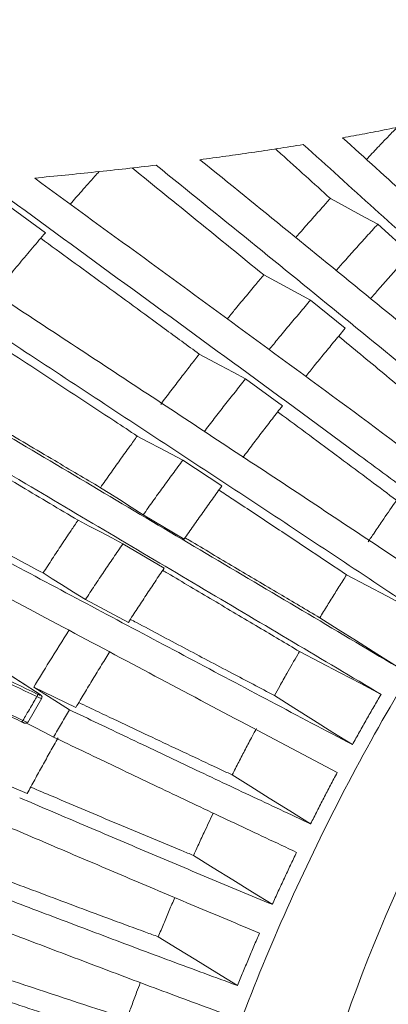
# Model space of a CAD drawing. Header units: millimetres. Extents: x 0 to 1118, y 0 to 864.
# Tile 66 of 256: x 356 to 365, y 157 to 180. Entities that reach past the tile are written whole.
import ezdxf

# ---------------------------------------------------------------- set-up
doc = ezdxf.new("R2010")
doc.units = ezdxf.units.MM

msp = doc.modelspace()

# ---------------------------------------------------------------- linework, layer by layer
at = {"color": 7, "linetype": 'Continuous', "lineweight": 15}
for p, q in [((355.678, 175.534), (356.557, 174.891)), ((364.37, 175.09), (365.133, 174.397)), ((362.791, 173.307), (363.606, 172.642)), ((361.261, 171.453), (362.128, 170.818)), ((359.788, 169.539), (360.706, 168.934)), ((359.818, 167.684), (358.857, 168.255)), ((358.38, 167.573), (359.349, 166.999)), ((358.507, 165.722), (357.497, 166.26)), ((356.282, 164.196), (357.121, 163.668)), ((357.274, 163.722), (356.282, 164.196)), ((356.426, 164.03), (356.431, 164.028)), ((356.14, 163.371), (356.473, 163.938)), ((356.134, 163.374), (356.134, 163.374)), ((356.127, 161.694), (355.096, 162.134))]:
    msp.add_line(p, q, dxfattribs=at)
at = {"color": 7, "linetype": 'Continuous', "lineweight": 15, "flags": 128}
for points in [[(364.37, 175.09), (364.091, 175.241), (363.813, 175.392), (363.534, 175.544), (363.255, 175.695)], [(362.791, 173.307), (362.516, 173.455), (362.24, 173.603), (361.965, 173.751), (361.689, 173.899)], [(361.261, 171.453), (360.967, 171.611), (360.672, 171.768), (360.423, 171.901), (360.174, 172.034)], [(359.788, 169.539), (359.52, 169.681), (359.252, 169.823), (358.984, 169.965), (358.716, 170.107)], [(357.85, 168.892), (358.072, 168.752), (358.295, 168.611), (358.576, 168.433), (358.857, 168.255)], [(358.38, 167.573), (358.116, 167.711), (357.852, 167.85), (357.589, 167.989), (357.325, 168.128)], [(356.503, 166.885), (356.718, 166.75), (356.933, 166.615), (357.215, 166.437), (357.497, 166.26)], [(363.637, 166.842), (364.116, 166.589), (364.594, 166.336), (365.072, 166.082), (365.551, 165.829)], [(363.005, 165.831), (363.436, 165.558), (363.866, 165.286), (364.349, 164.98), (364.831, 164.674)], [(356.426, 164.03), (356.07, 164.261), (355.714, 164.491), (355.358, 164.721), (355.002, 164.951)], [(356.431, 164.028), (355.971, 164.326), (355.015, 164.944)], [(362.531, 165.037), (363.01, 164.786), (363.489, 164.534), (363.968, 164.282), (364.447, 164.03)], [(361.939, 164.001), (362.398, 163.713), (362.856, 163.424), (363.315, 163.136), (363.774, 162.847)], [(356.746, 163.024), (356.525, 163.14), (356.303, 163.255), (356.114, 163.354)], [(360.948, 162.135), (361.384, 161.862), (361.82, 161.59), (362.306, 161.286), (362.792, 160.982)], [(360.037, 160.24), (360.501, 159.952), (360.964, 159.665), (361.427, 159.378), (361.891, 159.09)], [(359.211, 158.326), (359.654, 158.053), (360.096, 157.781), (360.585, 157.48), (361.074, 157.179)]]:
    msp.add_lwpolyline(points, dxfattribs=at)
at = {"color": 7, "linetype": 'Continuous', "lineweight": 15}
for centre, radius, start, end in [((398.106, 144.396), 36.517, 130.6501, 167.7771), ((356.116, 164.108), 0.277, 331.6061, 343.4779), ((355.91, 163.461), 0.126, 319.9287, 339.0452)]:
    msp.add_arc(centre, radius, start, end, dxfattribs=at)
for points, knots in [([(411.547, 221.277), (411.012, 220.965), (409.94, 220.34), (407.98, 219.061), (405.711, 217.417), (403.228, 215.378), (400.919, 213.269), (398.765, 211.107), (396.744, 208.901), (394.837, 206.663), (392.409, 203.645), (390.392, 200.977), (388.327, 198.318), (386.801, 196.415), (385.151, 194.532), (383.709, 193.047), (382.563, 191.956), (381.348, 190.894), (380.058, 189.867), (378.682, 188.873), (377.216, 187.92), (375.661, 187.012), (374.018, 186.155), (372.289, 185.354), (370.479, 184.614), (368.59, 183.937), (366.636, 183.326), (364.624, 182.782), (362.567, 182.299), (360.476, 181.873), (358.36, 181.494), (355.523, 181.038), (351.959, 180.532), (348.212, 180.001), (345.016, 179.485), (342.522, 179.016), (340.218, 178.499), (338.103, 177.932), (336.043, 177.261), (334.326, 176.567), (332.935, 175.898), (332.222, 175.485), (331.865, 175.278)], [0, 0, 0, 0, 0.0193822, 0.0388004, 0.075345, 0.1120217, 0.1486283, 0.1853012, 0.2219431, 0.2586245, 0.2953262, 0.3688295, 0.387236, 0.4240983, 0.4615096, 0.4802981, 0.4991074, 0.5176371, 0.5361868, 0.5547781, 0.5733481, 0.5919726, 0.6105533, 0.6291427, 0.6478005, 0.6663925, 0.6850541, 0.7036351, 0.7221884, 0.740787, 0.7592835, 0.7777999, 0.8146582, 0.851371, 0.8745471, 0.8977545, 0.9169135, 0.9361394, 0.9556682, 0.9753594, 0.9876467, 1, 1, 1, 1]), ([(360.863, 132.864), (360.585, 133.358), (360.001, 134.395), (359.329, 136.211), (358.82, 138.251), (358.515, 140.457), (358.412, 142.803), (358.515, 145.267), (358.821, 147.825), (359.327, 150.453), (360.03, 153.126), (360.921, 155.817), (361.993, 158.501), (363.235, 161.152), (364.636, 163.745), (366.181, 166.254), (367.855, 168.655), (369.644, 170.925), (371.515, 173.028), (373.45, 174.947), (375.428, 176.666), (377.445, 178.201), (378.804, 179.042), (379.483, 179.462)], [0, 0, 0, 0, 0.043645, 0.091666, 0.139688, 0.187709, 0.23573, 0.283752, 0.331773, 0.379795, 0.427816, 0.475838, 0.523859, 0.57188, 0.619902, 0.667923, 0.715945, 0.763966, 0.811987, 0.858991, 0.905994, 0.952997, 1, 1, 1, 1]), ([(365.619, 177.535), (365.447, 177.498), (365.104, 177.425), (364.587, 177.32), (364.067, 177.219), (363.719, 177.156), (363.544, 177.124)], [0, 0, 0, 0, 0.250126, 0.500252, 0.750099, 1, 1, 1, 1]), ([(364.105, 176.616), (364.114, 176.626), (364.212, 176.731), (364.388, 176.916), (364.618, 177.157), (364.76, 177.303), (364.824, 177.369)], [0, 0, 0, 0, 0.0394157, 0.4111745, 0.7336184, 1, 1, 1, 1]), ([(363.544, 177.124), (364.067, 176.651), (365.112, 175.706), (366.665, 174.286), (368.204, 172.864), (369.208, 171.915), (369.71, 171.441)], [0, 0, 0, 0, 0.250448, 0.500904, 0.750326, 1, 1, 1, 1]), ([(362.619, 176.965), (362.417, 176.933), (362.015, 176.868), (361.408, 176.777), (360.8, 176.69), (360.393, 176.636), (360.189, 176.608)], [0, 0, 0, 0, 0.250116, 0.500232, 0.750095, 1, 1, 1, 1]), ([(361.968, 176.862), (362.01, 176.824), (362.44, 176.435), (362.869, 176.046), (363.255, 175.695)], [0, 0, 0, 0, 0.0976626, 1, 1, 1, 1]), ([(369.241, 170.883), (368.7, 171.393), (367.617, 172.413), (365.962, 173.936), (364.295, 175.454), (363.178, 176.461), (362.619, 176.965)], [0, 0, 0, 0, 0.250551, 0.501078, 0.750498, 1, 1, 1, 1]), ([(360.189, 176.608), (360.884, 176.045), (362.273, 174.918), (364.344, 173.228), (366.397, 171.538), (367.735, 170.411), (368.405, 169.847)], [0, 0, 0, 0, 0.250676, 0.501361, 0.750489, 1, 1, 1, 1]), ([(359.161, 176.48), (358.924, 176.452), (358.449, 176.396), (357.736, 176.319), (357.021, 176.245), (356.544, 176.199), (356.305, 176.175)], [0, 0, 0, 0, 0.250076, 0.500151, 0.750066, 1, 1, 1, 1]), ([(357.82, 176.329), (357.786, 176.292), (357.649, 176.139), (357.422, 175.885), (357.23, 175.666), (357.141, 175.564)], [0, 0, 0, 0, 0.147355, 0.60252, 1, 1, 1, 1]), ([(358.595, 176.414), (359.107, 176), (360.14, 175.162), (361.169, 174.323), (361.689, 173.899)], [0, 0, 0, 0, 0.494766, 1, 1, 1, 1]), ([(367.953, 169.264), (367.233, 169.869), (365.792, 171.079), (363.588, 172.886), (361.376, 174.686), (359.9, 175.882), (359.161, 176.48)], [0, 0, 0, 0, 0.250826, 0.501596, 0.750775, 1, 1, 1, 1]), ([(366.721, 167.577), (366.248, 167.932), (365.3, 168.643), (363.38, 170.066), (360.968, 171.838), (358.065, 173.957), (356.139, 175.366), (355.176, 176.071)], [0, 0, 0, 0, 0.125481, 0.251115, 0.502075, 0.751039, 1, 1, 1, 1]), ([(356.305, 176.175), (357.219, 175.507), (359.046, 174.171), (361.778, 172.172), (364.494, 170.175), (366.266, 168.848), (367.152, 168.183)], [0, 0, 0, 0, 0.250906, 0.501813, 0.750661, 1, 1, 1, 1]), ([(365.551, 165.829), (364.935, 166.24), (363.703, 167.063), (361.209, 168.715), (358.086, 170.772), (354.341, 173.236), (351.869, 174.873), (350.633, 175.691)], [0, 0, 0, 0, 0.125506, 0.251237, 0.502203, 0.751053, 1, 1, 1, 1]), ([(351.847, 175.79), (353.028, 175.009), (355.391, 173.446), (358.944, 171.108), (361.89, 169.164), (364.226, 167.615), (365.381, 166.843), (365.959, 166.456)], [0, 0, 0, 0, 0.251031, 0.502022, 0.750741, 0.875289, 1, 1, 1, 1]), ([(362.442, 174.778), (362.476, 174.816), (362.595, 174.954), (362.802, 175.188), (363.039, 175.455), (363.191, 175.623), (363.255, 175.695)], [0, 0, 0, 0, 0.124121, 0.444092, 0.764062, 1, 1, 1, 1]), ([(346.83, 175.36), (347.57, 174.919), (349.052, 174.038), (352.049, 172.258), (355.816, 170.025), (359.588, 167.789), (362.596, 166.003), (364.086, 165.118), (364.831, 164.674)], [0, 0, 0, 0, 0.124633, 0.249464, 0.499796, 0.749703, 0.874753, 1, 1, 1, 1]), ([(364.447, 164.03), (363.759, 164.439), (362.38, 165.259), (359.593, 166.913), (356.613, 168.679), (353.45, 170.554), (350.81, 172.121), (348.176, 173.685), (346.441, 174.718), (345.572, 175.235)], [0, 0, 0, 0, 0.110162, 0.220542, 0.441785, 0.581092, 0.720433, 0.86007, 1, 1, 1, 1]), ([(356.557, 174.891), (356.456, 174.772), (356.253, 174.534), (355.952, 174.175), (355.653, 173.815), (355.456, 173.573), (355.357, 173.452)], [0, 0, 0, 0, 0.250439, 0.500878, 0.750421, 1, 1, 1, 1]), ([(364.37, 175.09), (364.282, 174.994), (364.106, 174.801), (363.844, 174.51), (363.606, 174.244), (363.457, 174.074), (363.393, 174.001)], [0, 0, 0, 0, 0.268398, 0.536796, 0.803059, 1, 1, 1, 1]), ([(341.36, 174.711), (341.929, 174.415), (343.069, 173.822), (344.818, 172.906), (346.585, 171.975), (349.05, 170.673), (352.215, 168.992), (356.074, 166.937), (359.29, 165.223), (361.858, 163.859), (363.135, 163.184), (363.774, 162.847)], [0, 0, 0, 0, 0.078686, 0.15762, 0.237084, 0.316658, 0.48739, 0.658338, 0.829041, 0.914467, 1, 1, 1, 1]), ([(356.446, 174.76), (356.928, 174.408), (357.897, 173.701), (359.14, 172.792), (359.899, 172.235), (360.174, 172.034)], [0, 0, 0, 0, 0.387728, 0.778414, 1, 1, 1, 1]), ([(363.416, 162.189), (362.705, 162.565), (361.282, 163.317), (358.414, 164.843), (355.025, 166.649), (351.121, 168.728), (348.041, 170.362), (345.584, 171.659), (343.742, 172.627), (341.91, 173.585), (340.715, 174.204), (340.117, 174.514)], [0, 0, 0, 0, 0.0913084, 0.1827878, 0.3660622, 0.5233231, 0.680743, 0.7601147, 0.8396087, 0.9196528, 1, 1, 1, 1]), ([(365.133, 174.397), (365.049, 174.303), (364.88, 174.116), (364.63, 173.833), (364.404, 173.575), (364.262, 173.41), (364.202, 173.341)], [0, 0, 0, 0, 0.269296, 0.538591, 0.805831, 1, 1, 1, 1]), ([(360.834, 172.862), (360.888, 172.93), (361.026, 173.1), (361.249, 173.371), (361.479, 173.649), (361.627, 173.825), (361.689, 173.899)], [0, 0, 0, 0, 0.1937493, 0.4880036, 0.7822578, 1, 1, 1, 1]), ([(356.359, 163.977), (354.897, 164.675), (351.974, 166.071), (348.013, 167.947), (344.486, 169.594), (341.963, 170.75), (340.026, 171.62), (338.665, 172.222), (337.329, 172.803), (336.477, 173.161), (336.05, 173.341)], [0, 0, 0, 0, 0.2115026, 0.423133, 0.5736118, 0.7247467, 0.7936845, 0.8628058, 0.9312333, 1, 1, 1, 1]), ([(336.053, 173.402), (336.476, 173.224), (337.322, 172.868), (338.656, 172.289), (340.025, 171.684), (341.967, 170.812), (344.497, 169.653), (348.026, 168.006), (351.993, 166.126), (354.918, 164.729), (356.381, 164.03)], [0, 0, 0, 0, 0.0680737, 0.1361652, 0.2058349, 0.2755153, 0.4259094, 0.5771365, 0.7884242, 1, 1, 1, 1]), ([(362.791, 173.307), (362.706, 173.206), (362.535, 173.006), (362.281, 172.703), (362.041, 172.416), (361.888, 172.228), (361.817, 172.142)], [0, 0, 0, 0, 0.260791, 0.521583, 0.780269, 1, 1, 1, 1]), ([(354.763, 172.711), (355.278, 172.372), (356.421, 171.619), (357.739, 170.751), (358.54, 170.223), (358.716, 170.107)], [0, 0, 0, 0, 0.390939, 0.866453, 1, 1, 1, 1]), ([(363.606, 172.642), (363.524, 172.544), (363.361, 172.349), (363.119, 172.055), (362.89, 171.775), (362.743, 171.593), (362.676, 171.509)], [0, 0, 0, 0, 0.260536, 0.521071, 0.78034, 1, 1, 1, 1]), ([(363.45, 172.454), (363.621, 172.313), (364.159, 171.87), (365.026, 171.148), (365.716, 170.568), (366.046, 170.29)], [0, 0, 0, 0, 0.195954, 0.614873, 1, 1, 1, 1]), ([(359.268, 170.852), (359.347, 170.958), (359.507, 171.17), (359.738, 171.472), (359.96, 171.761), (360.102, 171.943), (360.174, 172.034)], [0, 0, 0, 0, 0.26672, 0.533441, 0.766709, 1, 1, 1, 1]), ([(361.261, 171.453), (361.179, 171.35), (361.014, 171.143), (360.77, 170.831), (360.527, 170.517), (360.367, 170.308), (360.287, 170.203)], [0, 0, 0, 0, 0.250594, 0.501187, 0.750577, 1, 1, 1, 1]), ([(357.85, 168.892), (357.492, 169.105), (356.693, 169.578), (355.313, 170.397), (354.291, 171.002), (353.71, 171.347)], [0, 0, 0, 0, 0.259569, 0.579019, 1, 1, 1, 1]), ([(362.128, 170.818), (362.05, 170.717), (361.893, 170.516), (361.659, 170.212), (361.428, 169.907), (361.275, 169.703), (361.198, 169.601)], [0, 0, 0, 0, 0.250202, 0.500404, 0.750186, 1, 1, 1, 1]), ([(353.156, 170.599), (353.221, 170.561), (354.169, 169.999), (355.559, 169.174), (356.883, 168.389), (357.325, 168.128)], [0, 0, 0, 0, 0.04688, 0.682291, 1, 1, 1, 1]), ([(362.018, 170.676), (362.025, 170.671), (362.515, 170.31), (363.241, 169.771), (364.163, 169.083), (364.605, 168.75), (364.811, 168.596)], [0, 0, 0, 0, 0.00781, 0.52045, 0.776996, 1, 1, 1, 1]), ([(357.85, 168.892), (357.926, 169.001), (358.078, 169.218), (358.308, 169.543), (358.521, 169.839), (358.658, 170.027), (358.716, 170.107)], [0, 0, 0, 0, 0.266727, 0.533454, 0.800181, 1, 1, 1, 1]), ([(359.788, 169.539), (359.709, 169.433), (359.551, 169.219), (359.317, 168.898), (359.085, 168.577), (358.933, 168.362), (358.857, 168.255)], [0, 0, 0, 0, 0.250826, 0.501651, 0.750809, 1, 1, 1, 1]), ([(356.503, 166.885), (356.117, 167.091), (354.818, 167.782), (353.37, 168.554), (352.308, 169.119), (352.159, 169.199)], [0, 0, 0, 0, 0.266619, 0.897208, 1, 1, 1, 1]), ([(360.706, 168.934), (360.631, 168.83), (360.481, 168.623), (360.258, 168.311), (360.037, 167.998), (359.891, 167.789), (359.818, 167.684)], [0, 0, 0, 0, 0.250363, 0.500726, 0.750347, 1, 1, 1, 1]), ([(360.637, 168.838), (360.741, 168.769), (361.157, 168.493), (361.883, 168.012), (362.78, 167.415), (363.362, 167.026), (363.637, 166.842)], [0, 0, 0, 0, 0.103485, 0.413119, 0.723065, 1, 1, 1, 1]), ([(364.811, 168.596), (364.795, 168.573), (364.682, 168.411), (364.506, 168.155), (364.299, 167.85), (364.189, 167.685), (364.142, 167.615)], [0, 0, 0, 0, 0.069879, 0.499654, 0.786017, 1, 1, 1, 1]), ([(356.503, 166.885), (356.575, 166.996), (356.719, 167.218), (356.938, 167.55), (357.14, 167.854), (357.269, 168.046), (357.325, 168.128)], [0, 0, 0, 0, 0.266893, 0.533785, 0.800678, 1, 1, 1, 1]), ([(363.005, 165.831), (362.689, 166.019), (362.023, 166.415), (360.998, 167.024), (360.258, 167.464), (359.87, 167.694), (359.838, 167.713)], [0, 0, 0, 0, 0.300989, 0.635113, 0.96975, 1, 1, 1, 1]), ([(358.38, 167.573), (358.305, 167.463), (358.155, 167.245), (357.933, 166.917), (357.713, 166.588), (357.569, 166.369), (357.497, 166.26)], [0, 0, 0, 0, 0.251222, 0.502444, 0.751206, 1, 1, 1, 1]), ([(359.349, 166.999), (359.277, 166.893), (359.134, 166.68), (358.923, 166.361), (358.714, 166.042), (358.576, 165.829), (358.507, 165.722)], [0, 0, 0, 0, 0.250764, 0.501527, 0.750748, 1, 1, 1, 1]), ([(359.314, 166.948), (359.352, 166.925), (359.748, 166.69), (360.501, 166.244), (361.536, 165.629), (362.211, 165.228), (362.531, 165.037)], [0, 0, 0, 0, 0.034729, 0.367448, 0.699979, 1, 1, 1, 1]), ([(363.637, 166.842), (363.607, 166.795), (363.516, 166.652), (363.364, 166.412), (363.184, 166.122), (363.065, 165.928), (363.005, 165.831)], [0, 0, 0, 0, 0.140915, 0.427277, 0.713638, 1, 1, 1, 1]), ([(361.939, 164.001), (361.605, 164.178), (360.9, 164.55), (359.818, 165.123), (359.024, 165.545), (358.602, 165.769), (358.554, 165.794)], [0, 0, 0, 0, 0.297383, 0.627477, 0.958068, 1, 1, 1, 1]), ([(357.118, 165.547), (356.96, 165.297), (356.677, 164.849), (356.403, 164.397), (356.282, 164.196)], [0, 0, 0, 0, 0.5566371, 1, 1, 1, 1]), ([(358.074, 165.038), (358.008, 164.933), (357.874, 164.717), (357.673, 164.389), (357.472, 164.056), (357.34, 163.834), (357.274, 163.722)], [0, 0, 0, 0, 0.241147, 0.495329, 0.747648, 1, 1, 1, 1]), ([(362.531, 165.037), (362.517, 165.013), (362.417, 164.842), (362.26, 164.571), (362.078, 164.249), (361.981, 164.076), (361.939, 164.001)], [0, 0, 0, 0, 0.069691, 0.499501, 0.785864, 1, 1, 1, 1]), ([(354.036, 164.367), (354.202, 164.288), (354.534, 164.13), (355.032, 163.892), (355.53, 163.654), (355.862, 163.495), (356.028, 163.416)], [0, 0, 0, 0, 0.25, 0.499999, 0.75, 1, 1, 1, 1]), ([(356.006, 163.38), (355.851, 163.455), (355.539, 163.604), (355.072, 163.827), (354.627, 164.04), (354.338, 164.178), (354.204, 164.242)], [0, 0, 0, 0, 0.259183, 0.518367, 0.77755, 1, 1, 1, 1]), ([(356.381, 164.03), (356.382, 164.029), (356.391, 164.025), (356.407, 164.018), (356.427, 164.011), (356.441, 164.007), (356.449, 164.008), (356.449, 164.012), (356.442, 164.02), (356.431, 164.027), (356.426, 164.03)], [0, 0, 0, 0, 0.0223902, 0.1626382, 0.3024375, 0.4418601, 0.5811416, 0.7205807, 0.8602966, 1, 1, 1, 1]), ([(356.469, 163.939), (356.471, 163.943), (356.476, 163.952), (356.478, 163.968), (356.475, 163.983), (356.468, 163.995), (356.46, 164.006), (356.449, 164.016), (356.437, 164.024), (356.43, 164.028)], [0, 0, 0, 0, 0.102617, 0.248385, 0.372029, 0.488021, 0.608608, 0.767565, 1, 1, 1, 1]), ([(363.774, 162.847), (363.829, 162.946), (363.939, 163.146), (364.107, 163.442), (364.276, 163.737), (364.39, 163.933), (364.447, 164.03)], [0, 0, 0, 0, 0.250935, 0.501869, 0.750919, 1, 1, 1, 1]), ([(356.028, 163.416), (356.054, 163.461), (356.113, 163.562), (356.202, 163.713), (356.287, 163.856), (356.338, 163.941), (356.359, 163.977)], [0, 0, 0, 0, 0.237197, 0.541541, 0.808831, 1, 1, 1, 1]), ([(360.948, 162.135), (360.861, 162.175), (360.295, 162.44), (359.247, 162.933), (358.13, 163.461), (357.495, 163.764), (357.342, 163.837)], [0, 0, 0, 0, 0.072295, 0.47258, 0.872837, 1, 1, 1, 1]), ([(356.746, 163.024), (356.808, 163.132), (356.932, 163.347), (357.058, 163.561), (357.121, 163.668)], [0, 0, 0, 0, 0.499971, 1, 1, 1, 1]), ([(357.121, 163.668), (357.572, 163.453), (358.506, 163.007), (359.918, 162.336), (361.359, 161.654), (362.314, 161.206), (362.792, 160.982)], [0, 0, 0, 0, 0.238443, 0.493093, 0.746442, 1, 1, 1, 1]), ([(356.006, 163.38), (356.009, 163.379), (356.021, 163.373), (356.041, 163.364), (356.064, 163.355), (356.073, 163.35), (356.09, 163.348), (356.103, 163.349), (356.117, 163.354), (356.129, 163.363), (356.133, 163.371), (356.134, 163.373)], [0, 0, 0, 0, 0.051598, 0.227988, 0.407555, 0.623311, 0.677681, 0.752744, 0.841834, 0.943284, 1, 1, 1, 1]), ([(361.517, 163.229), (361.484, 163.167), (361.397, 163.004), (361.259, 162.741), (361.102, 162.438), (360.999, 162.236), (360.948, 162.135)], [0, 0, 0, 0, 0.1713, 0.447533, 0.723767, 1, 1, 1, 1]), ([(356.859, 163.009), (356.796, 162.899), (356.671, 162.68), (356.487, 162.352), (356.306, 162.023), (356.187, 161.803), (356.127, 161.694)], [0, 0, 0, 0, 0.250524, 0.501047, 0.750508, 1, 1, 1, 1]), ([(362.462, 160.313), (361.979, 160.54), (361.011, 160.994), (359.557, 161.684), (358.135, 162.361), (357.199, 162.808), (356.746, 163.024)], [0, 0, 0, 0, 0.254628, 0.509229, 0.762698, 1, 1, 1, 1]), ([(362.792, 160.982), (362.843, 161.084), (362.945, 161.286), (363.1, 161.589), (363.257, 161.89), (363.363, 162.089), (363.416, 162.189)], [0, 0, 0, 0, 0.250936, 0.501872, 0.75092, 1, 1, 1, 1]), ([(360.037, 160.24), (359.944, 160.278), (359.348, 160.524), (358.248, 160.985), (357.065, 161.484), (356.386, 161.773), (356.211, 161.848)], [0, 0, 0, 0, 0.072888, 0.467892, 0.862867, 1, 1, 1, 1]), ([(355.953, 161.597), (356.425, 161.395), (357.4, 160.979), (358.878, 160.351), (360.386, 159.714), (361.389, 159.298), (361.891, 159.09)], [0, 0, 0, 0, 0.2383135, 0.4928603, 0.7463386, 1, 1, 1, 1]), ([(360.504, 161.236), (360.431, 161.083), (360.309, 160.828), (360.154, 160.495), (360.072, 160.316), (360.037, 160.24)], [0, 0, 0, 0, 0.461819, 0.769636, 1, 1, 1, 1]), ([(361.591, 158.413), (361.084, 158.625), (360.069, 159.047), (358.547, 159.692), (357.061, 160.325), (356.081, 160.743), (355.608, 160.946)], [0, 0, 0, 0, 0.2545408, 0.5090515, 0.7626156, 1, 1, 1, 1]), ([(361.891, 159.09), (361.937, 159.193), (362.03, 159.398), (362.173, 159.704), (362.316, 160.01), (362.414, 160.212), (362.462, 160.313)], [0, 0, 0, 0, 0.250935, 0.50187, 0.750919, 1, 1, 1, 1]), ([(359.211, 158.326), (359.112, 158.362), (358.487, 158.59), (357.336, 159.018), (356.089, 159.487), (355.367, 159.76), (355.17, 159.835)], [0, 0, 0, 0, 0.073768, 0.46369, 0.853586, 1, 1, 1, 1]), ([(354.883, 159.504), (355.374, 159.317), (356.39, 158.931), (357.93, 158.348), (359.503, 157.756), (360.55, 157.372), (361.074, 157.179)], [0, 0, 0, 0, 0.238258, 0.4927, 0.746276, 1, 1, 1, 1]), ([(359.598, 159.248), (359.554, 159.147), (359.467, 158.943), (359.338, 158.635), (359.253, 158.429), (359.211, 158.326)], [0, 0, 0, 0, 0.329295, 0.664647, 1, 1, 1, 1]), ([(360.806, 156.498), (360.276, 156.693), (359.218, 157.084), (357.633, 157.683), (356.084, 158.271), (355.064, 158.66), (354.57, 158.847)], [0, 0, 0, 0, 0.254433, 0.508836, 0.762498, 1, 1, 1, 1]), ([(361.074, 157.179), (361.116, 157.283), (361.2, 157.49), (361.328, 157.799), (361.458, 158.106), (361.547, 158.311), (361.591, 158.413)], [0, 0, 0, 0, 0.250935, 0.50187, 0.75092, 1, 1, 1, 1]), ([(358.474, 156.402), (358.443, 156.412), (357.593, 156.686), (356.197, 157.147), (354.813, 157.61), (354.248, 157.8), (354.228, 157.807)], [0, 0, 0, 0, 0.021497, 0.600279, 0.985288, 1, 1, 1, 1]), ([(353.92, 157.397), (354.43, 157.225), (355.484, 156.871), (357.081, 156.334), (358.713, 155.789), (359.802, 155.436), (360.347, 155.259)], [0, 0, 0, 0, 0.2381066, 0.4923892, 0.7461411, 1, 1, 1, 1]), ([(358.787, 157.249), (358.759, 157.173), (358.691, 156.995), (358.586, 156.713), (358.511, 156.506), (358.474, 156.402)], [0, 0, 0, 0, 0.266359, 0.633179, 1, 1, 1, 1])]:
    msp.add_open_spline(points, degree=3, knots=knots, dxfattribs=at)
at = {"color": 9, "linetype": 'Continuous', "lineweight": 15}
for points, knots in [([(356.468, 163.941), (356.468, 163.94), (356.469, 163.936), (356.457, 163.937), (356.434, 163.943), (356.402, 163.956), (356.375, 163.968), (356.361, 163.976), (356.359, 163.977)], [0, 0, 0, 0, 0.081244, 0.30165, 0.522149, 0.743091, 0.964635, 1, 1, 1, 1]), ([(356.028, 163.416), (356.04, 163.41), (356.065, 163.398), (356.097, 163.383), (356.121, 163.374), (356.134, 163.371), (356.134, 163.373), (356.134, 163.374)], [0, 0, 0, 0, 0.22469, 0.449576, 0.673776, 0.898236, 1, 1, 1, 1])]:
    msp.add_open_spline(points, degree=3, knots=knots, dxfattribs=at)

doc.saveas('drawing.dxf')
